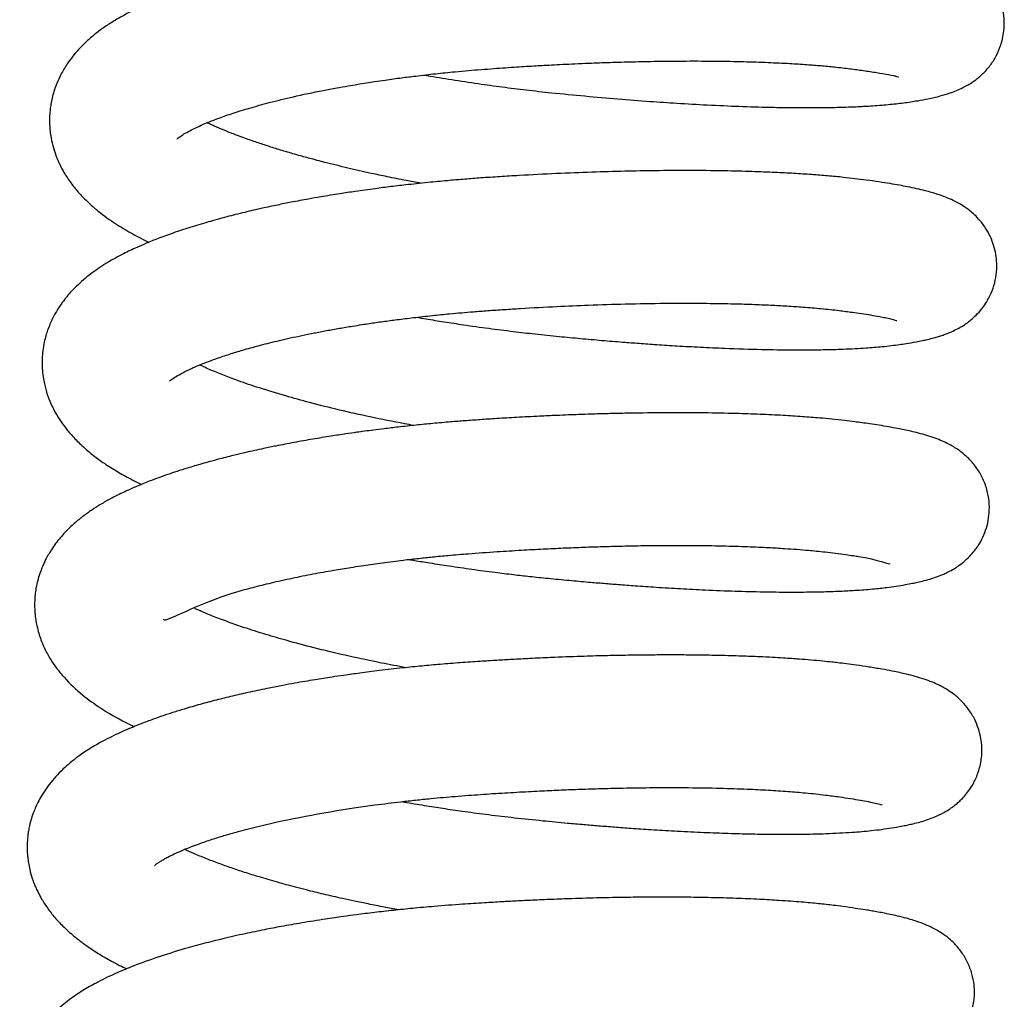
# Model space of a CAD drawing. Header units: inches. Extents: x 53216 to 117387, y -66787 to -22834.
# Tile 119 of 256: x 60648.35 to 60650.94, y -30115.61 to -30113.04. Entities that reach past the tile are written whole.
import ezdxf

# ---------------------------------------------------------------- set-up
doc = ezdxf.new("R2010")
doc.units = ezdxf.units.IN
doc.header["$MEASUREMENT"] = 0
doc.layers.add('FAKRO LOFT LADDERS', color=7, linetype='Continuous')

msp = doc.modelspace()

# ---------------------------------------------------------------- linework, layer by layer
at = {"layer": 'FAKRO LOFT LADDERS', "color": 7, "linetype": 'Continuous'}
for points, knots in [([(60649.4108, -30113.1854), (60649.4134, -30113.1858), (60649.4375, -30113.19), (60649.4846, -30113.1977), (60649.5507, -30113.2076), (60649.616, -30113.2166), (60649.6803, -30113.2246), (60649.753, -30113.2327), (60649.8336, -30113.2405), (60649.9201, -30113.248), (60650.0008, -30113.2543), (60650.0794, -30113.2595), (60650.1582, -30113.264), (60650.2397, -30113.2677), (60650.3104, -30113.2698), (60650.3686, -30113.2708), (60650.4134, -30113.2711), (60650.4508, -30113.2709), (60650.479, -30113.2705), (60650.5007, -30113.27), (60650.5224, -30113.2694), (60650.5504, -30113.2683), (60650.5885, -30113.2663), (60650.63, -30113.263), (60650.6718, -30113.2584), (60650.7053, -30113.2534), (60650.7387, -30113.2472), (60650.7645, -30113.2412), (60650.7896, -30113.2339), (60650.8098, -30113.2263), (60650.825, -30113.2195), (60650.8417, -30113.2106), (60650.8592, -30113.1992), (60650.8788, -30113.1831), (60650.8987, -30113.161), (60650.9148, -30113.1359), (60650.9252, -30113.1119), (60650.9316, -30113.0894), (60650.935, -30113.0688), (60650.936, -30113.0423), (60650.9329, -30113.0156), (60650.9255, -30112.9896), (60650.9165, -30112.9687), (60650.9053, -30112.9493), (60650.8932, -30112.9335), (60650.8834, -30112.9227), (60650.8744, -30112.914), (60650.8659, -30112.9068), (60650.8556, -30112.8988), (60650.8418, -30112.8896), (60650.8258, -30112.8808), (60650.8094, -30112.8733), (60650.7942, -30112.8674), (60650.7804, -30112.8626), (60650.769, -30112.8591), (60650.7558, -30112.8553), (60650.739, -30112.851), (60650.7172, -30112.846), (60650.6925, -30112.8411), (60650.6745, -30112.8378), (60650.6629, -30112.8358), (60650.6563, -30112.8347), (60650.6482, -30112.8334), (60650.6367, -30112.8316), (60650.6221, -30112.8294), (60650.608, -30112.8273), (60650.5929, -30112.8252), (60650.5739, -30112.8227), (60650.5466, -30112.8195), (60650.5151, -30112.8163), (60650.4834, -30112.8134), (60650.454, -30112.8111), (60650.4257, -30112.8092), (60650.3928, -30112.8071), (60650.3528, -30112.8051), (60650.3034, -30112.8031), (60650.2464, -30112.8015), (60650.1823, -30112.8004), (60650.1163, -30112.8), (60650.0549, -30112.8004), (60650.0021, -30112.8011), (60649.9553, -30112.802), (60649.9109, -30112.8032), (60649.8677, -30112.8045), (60649.8276, -30112.806), (60649.7906, -30112.8076), (60649.7507, -30112.8094), (60649.701, -30112.812), (60649.642, -30112.8155), (60649.5771, -30112.8197), (60649.5161, -30112.8245), (60649.4606, -30112.8295), (60649.4125, -30112.8344), (60649.3688, -30112.8393), (60649.3316, -30112.8438), (60649.3017, -30112.8477), (60649.2741, -30112.8515), (60649.2402, -30112.8563), (60649.1988, -30112.8626), (60649.1555, -30112.8698), (60649.1167, -30112.8767), (60649.0755, -30112.8845), (60649.0301, -30112.8937), (60648.9777, -30112.9053), (60648.922, -30112.9189), (60648.8716, -30112.9325), (60648.8281, -30112.9454), (60648.7965, -30112.9555), (60648.7712, -30112.9642), (60648.7511, -30112.9714), (60648.7303, -30112.9792), (60648.7075, -30112.9883), (60648.6845, -30112.998), (60648.6632, -30113.0077), (60648.6412, -30113.0183), (60648.6165, -30113.0313), (60648.5906, -30113.0465), (60648.5669, -30113.0623), (60648.5447, -30113.079), (60648.5236, -30113.0971), (60648.5044, -30113.1163), (60648.487, -30113.1367), (60648.4723, -30113.1567), (60648.4569, -30113.1823), (60648.4441, -30113.2102), (60648.4358, -30113.2352), (60648.431, -30113.2572), (60648.4283, -30113.2743), (60648.4266, -30113.2938), (60648.4266, -30113.3138), (60648.428, -30113.3331), (60648.431, -30113.3535), (60648.4362, -30113.3758), (60648.4435, -30113.3973), (60648.452, -30113.4175), (60648.4637, -30113.4403), (60648.4797, -30113.4651), (60648.4987, -30113.4893), (60648.5174, -30113.5094), (60648.5354, -30113.5265), (60648.5636, -30113.5504), (60648.5968, -30113.5741), (60648.6403, -30113.6003), (60648.6701, -30113.6158), (60648.6866, -30113.6238), (60648.6881, -30113.6245)], [0.26921023, 0.26921023, 0.26921023, 0.26921023, 0.26922391, 0.26934017, 0.26946255, 0.26957344, 0.26968375, 0.26980026, 0.26995488, 0.27010851, 0.2702614, 0.27039332, 0.27054505, 0.27071164, 0.27087717, 0.27098602, 0.27109286, 0.27118369, 0.27125286, 0.27130226, 0.27134885, 0.27142144, 0.27152738, 0.2716686, 0.27179759, 0.27193214, 0.27203409, 0.27217286, 0.27228795, 0.27235425, 0.2724181, 0.27246659, 0.27252282, 0.27259166, 0.27265619, 0.27271628, 0.27277414, 0.27280996, 0.27285346, 0.27289927, 0.27295566, 0.27301019, 0.27305264, 0.27310086, 0.27314289, 0.27317711, 0.27320425, 0.27322956, 0.27325948, 0.27330818, 0.2733716, 0.27344177, 0.27350444, 0.2735649, 0.27361929, 0.27366427, 0.27372554, 0.27383385, 0.27392871, 0.27400534, 0.27402718, 0.27404705, 0.27407018, 0.27410753, 0.27415925, 0.27420755, 0.27423549, 0.27429288, 0.27437008, 0.27446013, 0.2745398, 0.27460761, 0.27467282, 0.27473896, 0.27483352, 0.27493803, 0.27505539, 0.27518552, 0.27531958, 0.27543467, 0.27552952, 0.27560972, 0.27568885, 0.27576743, 0.27583947, 0.27590071, 0.27596169, 0.27604867, 0.27616059, 0.27626916, 0.27638741, 0.27648074, 0.27656293, 0.27664374, 0.27671526, 0.27676598, 0.27680772, 0.27686782, 0.2769549, 0.2770421, 0.27711773, 0.27718319, 0.27728907, 0.27739611, 0.27751548, 0.27765636, 0.27774531, 0.27783132, 0.27789403, 0.2779442, 0.27799353, 0.27806449, 0.27813896, 0.27819574, 0.27825945, 0.27834576, 0.27843585, 0.27852087, 0.27859396, 0.2786791, 0.27876487, 0.27883144, 0.27890434, 0.27899203, 0.27906158, 0.27915655, 0.27920013, 0.27923934, 0.27929269, 0.27935307, 0.27939624, 0.27944435, 0.27951573, 0.27957896, 0.27962703, 0.27969583, 0.27979154, 0.27987768, 0.27996129, 0.28003324, 0.28010363, 0.28026912, 0.28039591, 0.28052802, 0.2805411, 0.2805411, 0.2805411, 0.2805411]), ([(60648.7616, -30113.3532), (60648.7616, -30113.3533), (60648.762, -30113.3528), (60648.7656, -30113.3495), (60648.7768, -30113.3419), (60648.7897, -30113.3345), (60648.8121, -30113.323), (60648.8386, -30113.3113), (60648.8726, -30113.298), (60648.9094, -30113.2852), (60648.9533, -30113.2716), (60649.0057, -30113.2571), (60649.0698, -30113.2414), (60649.1302, -30113.2287), (60649.1792, -30113.2195), (60649.2094, -30113.2141), (60649.2356, -30113.2097), (60649.2587, -30113.206), (60649.2828, -30113.2023), (60649.3136, -30113.1977), (60649.3497, -30113.1928), (60649.3856, -30113.1883), (60649.4154, -30113.1848), (60649.4412, -30113.1819), (60649.4667, -30113.1792), (60649.4954, -30113.1764), (60649.538, -30113.1725), (60649.5921, -30113.1683), (60649.6516, -30113.1642), (60649.7022, -30113.1611), (60649.7426, -30113.1589), (60649.7764, -30113.1571), (60649.809, -30113.1556), (60649.8504, -30113.1538), (60649.9008, -30113.152), (60649.9612, -30113.1503), (60650.0283, -30113.1489), (60650.1025, -30113.1483), (60650.1784, -30113.1486), (60650.2501, -30113.1499), (60650.3143, -30113.1521), (60650.3695, -30113.1547), (60650.4152, -30113.1576), (60650.4546, -30113.1607), (60650.4925, -30113.1643), (60650.5299, -30113.1686), (60650.5671, -30113.1736), (60650.602, -30113.1789), (60650.6313, -30113.1842), (60650.6648, -30113.191), (60650.6567, -30113.1915), (60650.6474, -30113.1877)], [0.722002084, 0.722002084, 0.722002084, 0.722002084, 0.722056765, 0.722172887, 0.722276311, 0.722390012, 0.722489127, 0.72263371, 0.722750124, 0.722876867, 0.723008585, 0.723152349, 0.723315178, 0.723502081, 0.723581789, 0.723647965, 0.723702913, 0.723752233, 0.723796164, 0.723855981, 0.723945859, 0.724019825, 0.724073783, 0.724124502, 0.724173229, 0.724225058, 0.724293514, 0.7244223, 0.724538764, 0.724636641, 0.72471346, 0.724770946, 0.724831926, 0.724902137, 0.725011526, 0.725126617, 0.725259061, 0.725415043, 0.725584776, 0.725744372, 0.725895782, 0.726037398, 0.726157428, 0.72625941, 0.726369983, 0.726502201, 0.726628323, 0.726770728, 0.726921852, 0.727068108, 0.727312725, 0.727312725, 0.727312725, 0.727312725]), ([(60649.4026, -30113.4696), (60649.3895, -30113.4672), (60649.3598, -30113.4617), (60649.3161, -30113.4529), (60649.2754, -30113.4443), (60649.241, -30113.4367), (60649.2105, -30113.4296), (60649.1803, -30113.4224), (60649.1534, -30113.4156), (60649.133, -30113.4103), (60649.1121, -30113.4048), (60649.0835, -30113.397), (60649.0477, -30113.3866), (60649.0121, -30113.3757), (60648.9794, -30113.3651), (60648.9488, -30113.3545), (60648.9197, -30113.3439), (60648.8827, -30113.3295), (60648.8568, -30113.3184), (60648.8415, -30113.3111), (60648.8405, -30113.3107)], [0.718979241, 0.718979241, 0.718979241, 0.718979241, 0.719058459, 0.719160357, 0.719249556, 0.719315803, 0.719382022, 0.719449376, 0.71951799, 0.719565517, 0.719591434, 0.719671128, 0.719768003, 0.719858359, 0.719949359, 0.720036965, 0.720122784, 0.720216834, 0.720399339, 0.720412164, 0.720412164, 0.720412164, 0.720412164]), ([(60649.3914, -30113.8215), (60649.3996, -30113.8229), (60649.4235, -30113.827), (60649.4644, -30113.8336), (60649.5194, -30113.842), (60649.58, -30113.8505), (60649.6428, -30113.8585), (60649.7045, -30113.8656), (60649.7636, -30113.8717), (60649.8222, -30113.8772), (60649.8781, -30113.8822), (60649.9295, -30113.8864), (60649.9775, -30113.89), (60650.0253, -30113.8933), (60650.0791, -30113.8968), (60650.139, -30113.9001), (60650.2138, -30113.9035), (60650.2951, -30113.9061), (60650.3749, -30113.9073), (60650.4291, -30113.9071), (60650.4644, -30113.9065), (60650.4879, -30113.9059), (60650.5145, -30113.9051), (60650.5433, -30113.9038), (60650.5702, -30113.9021), (60650.5936, -30113.9004), (60650.6164, -30113.8984), (60650.6386, -30113.896), (60650.66, -30113.8933), (60650.6811, -30113.8901), (60650.7007, -30113.8867), (60650.7202, -30113.8829), (60650.7351, -30113.8795), (60650.749, -30113.876), (60650.7626, -30113.8721), (60650.7742, -30113.8683), (60650.7856, -30113.8642), (60650.7979, -30113.8591), (60650.8122, -30113.8521), (60650.8251, -30113.8449), (60650.8387, -30113.8356), (60650.8486, -30113.828), (60650.8632, -30113.8148), (60650.8751, -30113.8015), (60650.8893, -30113.7819), (60650.9014, -30113.7593), (60650.911, -30113.7313), (60650.916, -30113.7023), (60650.9162, -30113.675), (60650.9126, -30113.6496), (60650.9067, -30113.6283), (60650.8981, -30113.6071), (60650.8857, -30113.5849), (60650.8704, -30113.5652), (60650.8542, -30113.5494), (60650.8439, -30113.5407), (60650.8297, -30113.5304), (60650.8141, -30113.521), (60650.7968, -30113.5124), (60650.7783, -30113.5047), (60650.7611, -30113.4988), (60650.745, -30113.4939), (60650.7259, -30113.4887), (60650.7057, -30113.4839), (60650.683, -30113.4791), (60650.6597, -30113.4747), (60650.6347, -30113.4704), (60650.6057, -30113.4659), (60650.5748, -30113.4615), (60650.5434, -30113.4575), (60650.5098, -30113.4537), (60650.4721, -30113.4502), (60650.4288, -30113.4467), (60650.3827, -30113.4437), (60650.3306, -30113.441), (60650.27, -30113.4387), (60650.1941, -30113.4368), (60650.1091, -30113.436), (60650.0214, -30113.4365), (60649.9371, -30113.4379), (60649.8505, -30113.4404), (60649.7577, -30113.4441), (60649.6767, -30113.4483), (60649.6103, -30113.4523), (60649.5625, -30113.4555), (60649.5186, -30113.4588), (60649.4746, -30113.4625), (60649.4248, -30113.4672), (60649.3734, -30113.4726), (60649.3248, -30113.4783), (60649.2784, -30113.4842), (60649.2336, -30113.4905), (60649.1947, -30113.4963), (60649.1645, -30113.5012), (60649.137, -30113.5058), (60649.1025, -30113.5118), (60649.0646, -30113.5189), (60649.024, -30113.527), (60648.9831, -30113.5358), (60648.9384, -30113.5461), (60648.8908, -30113.558), (60648.8426, -30113.5713), (60648.7958, -30113.5854), (60648.7521, -30113.5999), (60648.7141, -30113.6138), (60648.6825, -30113.6265), (60648.652, -30113.6398), (60648.6257, -30113.6523), (60648.5997, -30113.666), (60648.5796, -30113.6775), (60648.559, -30113.6905), (60648.5392, -30113.7043), (60648.52, -30113.7194), (60648.4994, -30113.7376), (60648.4815, -30113.756), (60648.4659, -30113.7749), (60648.4536, -30113.7917), (60648.4404, -30113.813), (60648.4295, -30113.8349), (60648.4219, -30113.8546), (60648.4168, -30113.8703), (60648.4123, -30113.8883), (60648.4089, -30113.9083), (60648.4073, -30113.9274), (60648.407, -30113.9445), (60648.4078, -30113.9626), (60648.4101, -30113.9815), (60648.4137, -30113.9994), (60648.419, -30114.0193), (60648.4279, -30114.0444), (60648.4415, -30114.0719), (60648.4565, -30114.0957), (60648.4717, -30114.1162), (60648.489, -30114.1365), (60648.5132, -30114.1606), (60648.5403, -30114.1833), (60648.5721, -30114.2064), (60648.6038, -30114.2264), (60648.6373, -30114.2451), (60648.6589, -30114.2559), (60648.6686, -30114.2606)], [0.28206089, 0.28206089, 0.28206089, 0.28206089, 0.28210504, 0.28218914, 0.28227986, 0.28239646, 0.28250851, 0.28260934, 0.28272011, 0.28281904, 0.28291926, 0.28301819, 0.28309562, 0.28318122, 0.28328187, 0.28339771, 0.28352517, 0.28372444, 0.28390186, 0.2840536, 0.28410917, 0.28416387, 0.28423316, 0.28431822, 0.28439918, 0.28446435, 0.28452916, 0.28460945, 0.28468112, 0.28474354, 0.28484404, 0.28491023, 0.28496648, 0.28503775, 0.28508997, 0.28514025, 0.28518594, 0.2852299, 0.28528675, 0.28534094, 0.2853715, 0.2854044, 0.28544658, 0.2854974, 0.28553516, 0.28559452, 0.2856516, 0.28570762, 0.28576399, 0.285808, 0.28585599, 0.28589198, 0.28594504, 0.28600942, 0.28605432, 0.28609894, 0.28613136, 0.28618423, 0.28626288, 0.28633537, 0.28641528, 0.28648514, 0.28655473, 0.28664925, 0.2867394, 0.28681682, 0.28690227, 0.28699738, 0.28709784, 0.28718028, 0.28726235, 0.28736691, 0.28746901, 0.28757655, 0.28768665, 0.28781583, 0.28796287, 0.28814867, 0.28830915, 0.28845366, 0.28860823, 0.28877146, 0.28894215, 0.28903102, 0.2891179, 0.28919202, 0.28926077, 0.28934993, 0.28945537, 0.28953616, 0.28961285, 0.2897087, 0.28978496, 0.28983261, 0.28988189, 0.2899438, 0.29003466, 0.2901079, 0.29019216, 0.29029076, 0.29039641, 0.29051044, 0.29062685, 0.2907393, 0.2908472, 0.2909359, 0.29100979, 0.29111854, 0.29118634, 0.29125422, 0.29132525, 0.29139678, 0.29146596, 0.29153963, 0.29163678, 0.29169167, 0.29174629, 0.29181296, 0.29189918, 0.29194537, 0.29198322, 0.29203079, 0.29209136, 0.29214312, 0.29218093, 0.29222518, 0.29228511, 0.29233102, 0.2923693, 0.29244998, 0.29254736, 0.29262216, 0.29268869, 0.2927645, 0.29286384, 0.29297974, 0.29308138, 0.29319657, 0.29330586, 0.29339092, 0.29339092, 0.29339092, 0.29339092]), ([(60648.742, -30113.9893), (60648.7422, -30113.9892), (60648.7443, -30113.9871), (60648.7541, -30113.9798), (60648.7709, -30113.97), (60648.7938, -30113.9585), (60648.8258, -30113.9445), (60648.8625, -30113.9306), (60648.903, -30113.9171), (60648.94, -30113.9059), (60648.9823, -30113.8943), (60649.0229, -30113.8842), (60649.0596, -30113.8757), (60649.09, -30113.8692), (60649.1217, -30113.8627), (60649.1545, -30113.8565), (60649.1881, -30113.8504), (60649.2193, -30113.8452), (60649.2456, -30113.841), (60649.2721, -30113.837), (60649.3031, -30113.8326), (60649.3417, -30113.8274), (60649.3848, -30113.8221), (60649.4308, -30113.817), (60649.4732, -30113.8127), (60649.5092, -30113.8095), (60649.5428, -30113.8067), (60649.5801, -30113.8039), (60649.6215, -30113.801), (60649.6821, -30113.7972), (60649.7561, -30113.7931), (60649.8483, -30113.7891), (60649.9437, -30113.7861), (60650.0485, -30113.7844), (60650.1408, -30113.7845), (60650.2162, -30113.7857), (60650.272, -30113.7873), (60650.3208, -30113.7894), (60650.3656, -30113.7918), (60650.41, -30113.7948), (60650.4565, -30113.7987), (60650.4993, -30113.8033), (60650.534, -30113.8079), (60650.5615, -30113.8118), (60650.5857, -30113.8156), (60650.6062, -30113.8193), (60650.6243, -30113.8229), (60650.6376, -30113.8258), (60650.6498, -30113.8291), (60650.6533, -30113.8302), (60650.6536, -30113.8304), (60650.6536, -30113.8304)], [0.709208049, 0.709208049, 0.709208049, 0.709208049, 0.709325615, 0.709469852, 0.709581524, 0.709706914, 0.709827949, 0.710005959, 0.710114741, 0.710221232, 0.710338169, 0.710467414, 0.710537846, 0.710611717, 0.710686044, 0.710760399, 0.710835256, 0.710909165, 0.710962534, 0.711003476, 0.711079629, 0.711154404, 0.71124112, 0.71134031, 0.711428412, 0.711491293, 0.711550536, 0.711623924, 0.711707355, 0.711789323, 0.71197282, 0.712133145, 0.712323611, 0.712534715, 0.71276743, 0.712907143, 0.71303664, 0.713154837, 0.713262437, 0.713379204, 0.713514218, 0.71366653, 0.713788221, 0.713879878, 0.713982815, 0.714095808, 0.714177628, 0.714285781, 0.714392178, 0.714505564, 0.714523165, 0.714523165, 0.714523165, 0.714523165]), ([(60649.3832, -30114.1058), (60649.3753, -30114.1043), (60649.3367, -30114.0971), (60649.271, -30114.0839), (60649.1874, -30114.0652), (60649.1134, -30114.0467), (60649.0427, -30114.0272), (60648.9799, -30114.008), (60648.9137, -30113.9855), (60648.8609, -30113.9648), (60648.8308, -30113.9515), (60648.821, -30113.9468)], [0.706178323, 0.706178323, 0.706178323, 0.706178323, 0.706226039, 0.70641265, 0.706586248, 0.706766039, 0.706916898, 0.707097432, 0.707255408, 0.70748484, 0.707610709, 0.707610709, 0.707610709, 0.707610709]), ([(60649.3718, -30114.4576), (60649.3764, -30114.4584), (60649.3945, -30114.4615), (60649.4293, -30114.4672), (60649.4796, -30114.4751), (60649.5368, -30114.4833), (60649.5933, -30114.4909), (60649.644, -30114.497), (60649.6905, -30114.5023), (60649.7393, -30114.5073), (60649.7909, -30114.5122), (60649.8397, -30114.5166), (60649.8827, -30114.5202), (60649.9237, -30114.5235), (60649.9696, -30114.5269), (60650.0243, -30114.5307), (60650.0859, -30114.5344), (60650.1555, -30114.5379), (60650.2285, -30114.5408), (60650.3017, -30114.5427), (60650.3661, -30114.5434), (60650.4206, -30114.5431), (60650.4655, -30114.5422), (60650.5061, -30114.5407), (60650.5473, -30114.5386), (60650.5819, -30114.5359), (60650.6092, -30114.5332), (60650.6298, -30114.5308), (60650.6523, -30114.5277), (60650.6748, -30114.524), (60650.6928, -30114.5206), (60650.7096, -30114.517), (60650.7258, -30114.5131), (60650.7448, -30114.5078), (60650.761, -30114.5022), (60650.774, -30114.4969), (60650.7856, -30114.4918), (60650.798, -30114.4853), (60650.8083, -30114.4791), (60650.821, -30114.4704), (60650.8321, -30114.4617), (60650.8479, -30114.4464), (60650.8592, -30114.4328), (60650.8716, -30114.4146), (60650.8821, -30114.3944), (60650.8911, -30114.3684), (60650.896, -30114.3416), (60650.8969, -30114.3122), (60650.8925, -30114.2808), (60650.8821, -30114.2496), (60650.8667, -30114.2217), (60650.8505, -30114.2012), (60650.8361, -30114.1868), (60650.8252, -30114.1776), (60650.8098, -30114.1661), (60650.7919, -30114.1555), (60650.7719, -30114.1461), (60650.7528, -30114.1386), (60650.7321, -30114.1318), (60650.7116, -30114.1261), (60650.6909, -30114.1211), (60650.6731, -30114.1172), (60650.6536, -30114.1133), (60650.6319, -30114.1094), (60650.6072, -30114.1052), (60650.5839, -30114.1017), (60650.5625, -30114.0986), (60650.5406, -30114.0956), (60650.5143, -30114.0925), (60650.4836, -30114.0892), (60650.4468, -30114.0858), (60650.4045, -30114.0825), (60650.3526, -30114.0792), (60650.2944, -30114.0764), (60650.2255, -30114.074), (60650.1491, -30114.0726), (60650.0637, -30114.0721), (60649.9917, -30114.0728), (60649.9327, -30114.0738), (60649.891, -30114.0748), (60649.8523, -30114.0759), (60649.8194, -30114.0771), (60649.789, -30114.0782), (60649.7548, -30114.0796), (60649.7093, -30114.0817), (60649.6569, -30114.0844), (60649.6046, -30114.0875), (60649.5593, -30114.0905), (60649.5188, -30114.0934), (60649.4776, -30114.0966), (60649.4347, -30114.1004), (60649.3888, -30114.1049), (60649.346, -30114.1096), (60649.3087, -30114.114), (60649.2793, -30114.1177), (60649.2554, -30114.1208), (60649.2314, -30114.1241), (60649.202, -30114.1283), (60649.1632, -30114.1342), (60649.1177, -30114.1417), (60649.0692, -30114.1504), (60649.0264, -30114.1586), (60648.9922, -30114.1657), (60648.9646, -30114.1717), (60648.938, -30114.1778), (60648.9059, -30114.1854), (60648.868, -30114.195), (60648.8279, -30114.206), (60648.792, -30114.2167), (60648.7624, -30114.2261), (60648.7373, -30114.2345), (60648.713, -30114.2431), (60648.6855, -30114.2535), (60648.6564, -30114.2653), (60648.6306, -30114.2768), (60648.609, -30114.2871), (60648.5877, -30114.2979), (60648.5657, -30114.3101), (60648.5422, -30114.3247), (60648.52, -30114.34), (60648.497, -30114.3582), (60648.4727, -30114.3804), (60648.4483, -30114.4074), (60648.4305, -30114.4329), (60648.4196, -30114.4519), (60648.414, -30114.4629), (60648.409, -30114.4737), (60648.4035, -30114.4874), (60648.398, -30114.5038), (60648.3934, -30114.5215), (60648.3903, -30114.5383), (60648.3881, -30114.5568), (60648.3872, -30114.5769), (60648.388, -30114.5957), (60648.3902, -30114.6158), (60648.3949, -30114.6409), (60648.4041, -30114.6696), (60648.4159, -30114.6965), (60648.4308, -30114.7227), (60648.4456, -30114.7441), (60648.4732, -30114.7777), (60648.5104, -30114.8122), (60648.5642, -30114.8511), (60648.6105, -30114.8777), (60648.6417, -30114.8931), (60648.6492, -30114.8968)], [0.29491072, 0.29491072, 0.29491072, 0.29491072, 0.29493589, 0.29500797, 0.29509714, 0.29520338, 0.29530987, 0.29539442, 0.29546905, 0.29555426, 0.29565077, 0.29574139, 0.29581387, 0.29588169, 0.29596298, 0.29606425, 0.2961851, 0.29631154, 0.29646938, 0.29662649, 0.29677658, 0.29690241, 0.29701517, 0.29711616, 0.29722319, 0.29736105, 0.29742644, 0.29748461, 0.2975672, 0.2976597, 0.29773536, 0.29778701, 0.29786164, 0.2979504, 0.29803008, 0.29806614, 0.29810641, 0.29816099, 0.29819748, 0.29821692, 0.29826763, 0.29831592, 0.29835973, 0.29839203, 0.29844795, 0.29849833, 0.29855091, 0.29860604, 0.29866623, 0.2987335, 0.29879823, 0.29885946, 0.29890186, 0.29893834, 0.29896896, 0.29906036, 0.29912824, 0.29920749, 0.29930441, 0.29940092, 0.29948074, 0.29954972, 0.29961332, 0.29970044, 0.29978397, 0.29986217, 0.29992166, 0.29997671, 0.300051, 0.30014057, 0.30021967, 0.30032979, 0.30044699, 0.30057891, 0.30071214, 0.30087927, 0.3010359, 0.30120271, 0.30127885, 0.30135719, 0.30142743, 0.30148543, 0.30153168, 0.30158764, 0.30166546, 0.30177035, 0.30186141, 0.30193797, 0.30200711, 0.30207315, 0.30215468, 0.30223332, 0.30231735, 0.30238392, 0.3024357, 0.30247817, 0.30251522, 0.30256866, 0.30264184, 0.30273477, 0.30283065, 0.3029266, 0.30299358, 0.30304272, 0.30309928, 0.30316431, 0.30325304, 0.3033537, 0.30344405, 0.30351438, 0.30357623, 0.30363867, 0.30370834, 0.30380305, 0.30388918, 0.30394216, 0.30400528, 0.30409228, 0.3041624, 0.30424411, 0.30432854, 0.30442007, 0.30453089, 0.30464125, 0.30468101, 0.30471231, 0.30474196, 0.30477804, 0.30483086, 0.30487968, 0.30492293, 0.30496582, 0.30502534, 0.30507998, 0.30511315, 0.30518434, 0.3052842, 0.30534946, 0.30543448, 0.30551114, 0.30560037, 0.30579924, 0.30596494, 0.30617614, 0.30624204, 0.30624204, 0.30624204, 0.30624204]), ([(60648.7254, -30114.6138), (60648.7256, -30114.6169), (60648.7377, -30114.6184), (60648.8475, -30114.5611), (60648.9669, -30114.5293), (60649.0166, -30114.517), (60649.0698, -30114.5052), (60649.1245, -30114.4944), (60649.1759, -30114.4852), (60649.2184, -30114.4783), (60649.2589, -30114.4721), (60649.3027, -30114.466), (60649.3512, -30114.4598), (60649.3956, -30114.4548), (60649.435, -30114.4506), (60649.4784, -30114.4465), (60649.5347, -30114.4418), (60649.5989, -30114.4373), (60649.6645, -30114.4331), (60649.7225, -30114.43), (60649.7773, -30114.4274), (60649.8297, -30114.4253), (60649.8794, -30114.4236), (60649.9293, -30114.4223), (60649.9843, -30114.4212), (60650.0488, -30114.4206), (60650.1211, -30114.4206), (60650.1938, -30114.4217), (60650.2595, -30114.4236), (60650.3134, -30114.426), (60650.356, -30114.4285), (60650.3909, -30114.4309), (60650.4185, -30114.4332), (60650.4432, -30114.4355), (60650.467, -30114.438), (60650.4931, -30114.4411), (60650.5176, -30114.4444), (60650.5375, -30114.4473), (60650.5969, -30114.4561), (60650.6389, -30114.472), (60650.6352, -30114.4682)], [0.696385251, 0.696385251, 0.696385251, 0.696385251, 0.696653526, 0.697398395, 0.697522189, 0.697648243, 0.69778324, 0.697909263, 0.698028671, 0.698124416, 0.698183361, 0.698284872, 0.698396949, 0.69847869, 0.698549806, 0.698630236, 0.698733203, 0.698877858, 0.699000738, 0.699110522, 0.699212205, 0.699317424, 0.699415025, 0.699503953, 0.699613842, 0.69974632, 0.699901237, 0.700072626, 0.700227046, 0.700358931, 0.700468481, 0.700557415, 0.700644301, 0.700705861, 0.700780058, 0.700869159, 0.700967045, 0.701044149, 0.701098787, 0.701691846, 0.701691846, 0.701691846, 0.701691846]), ([(60649.3635, -30114.7418), (60649.3418, -30114.7379), (60649.291, -30114.7281), (60649.2129, -30114.7117), (60649.1322, -30114.6926), (60649.062, -30114.6742), (60648.9996, -30114.6562), (60648.9484, -30114.6401), (60648.9025, -30114.6243), (60648.8644, -30114.61), (60648.833, -30114.5971), (60648.8155, -30114.5894), (60648.8088, -30114.5863), (60648.8087, -30114.5863)], [0.693364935, 0.693364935, 0.693364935, 0.693364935, 0.693496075, 0.693675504, 0.693857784, 0.694029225, 0.694167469, 0.694323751, 0.694439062, 0.694565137, 0.694682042, 0.694765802, 0.694766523, 0.694766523, 0.694766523, 0.694766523]), ([(60649.3521, -30115.0936), (60649.3564, -30115.0944), (60649.3783, -30115.0981), (60649.4164, -30115.1044), (60649.4677, -30115.1123), (60649.5219, -30115.1201), (60649.5825, -30115.1281), (60649.6507, -30115.1362), (60649.7198, -30115.1435), (60649.7806, -30115.1492), (60649.8294, -30115.1535), (60649.8705, -30115.1569), (60649.912, -30115.1602), (60649.9578, -30115.1636), (60650.0106, -30115.1671), (60650.0719, -30115.1708), (60650.1376, -30115.1741), (60650.2018, -30115.1766), (60650.2599, -30115.1782), (60650.3085, -30115.1791), (60650.349, -30115.1794), (60650.3822, -30115.1793), (60650.4115, -30115.1789), (60650.4395, -30115.1784), (60650.4698, -30115.1775), (60650.5024, -30115.176), (60650.5335, -30115.1742), (60650.561, -30115.1721), (60650.5875, -30115.1695), (60650.6138, -30115.1665), (60650.6407, -30115.1625), (60650.6619, -30115.1589), (60650.6795, -30115.1553), (60650.6937, -30115.1522), (60650.7093, -30115.1484), (60650.7261, -30115.1435), (60650.7427, -30115.1378), (60650.7605, -30115.1306), (60650.7775, -30115.122), (60650.7903, -30115.1141), (60650.7987, -30115.1083), (60650.807, -30115.102), (60650.8161, -30115.0943), (60650.8261, -30115.0846), (60650.837, -30115.0722), (60650.8497, -30115.0547), (60650.8627, -30115.0307), (60650.8732, -30114.9993), (60650.8779, -30114.9642), (60650.8755, -30114.9309), (60650.8685, -30114.9023), (60650.8575, -30114.8756), (60650.843, -30114.852), (60650.8271, -30114.8332), (60650.8144, -30114.821), (60650.8023, -30114.8111), (60650.7854, -30114.7991), (60650.7661, -30114.7884), (60650.7449, -30114.7791), (60650.724, -30114.7715), (60650.7024, -30114.765), (60650.6806, -30114.7594), (60650.6607, -30114.7548), (60650.6392, -30114.7504), (60650.6126, -30114.7454), (60650.5814, -30114.7403), (60650.55, -30114.7357), (60650.5225, -30114.7319), (60650.5005, -30114.7292), (60650.4799, -30114.727), (60650.4567, -30114.7246), (60650.4284, -30114.722), (60650.4006, -30114.7198), (60650.3761, -30114.718), (60650.3529, -30114.7165), (60650.3251, -30114.7149), (60650.2888, -30114.7131), (60650.2428, -30114.7113), (60650.1892, -30114.7098), (60650.1342, -30114.7088), (60650.0826, -30114.7084), (60650.036, -30114.7084), (60649.9892, -30114.7087), (60649.94, -30114.7094), (60649.8835, -30114.7105), (60649.818, -30114.7124), (60649.7521, -30114.7149), (60649.6915, -30114.7177), (60649.6445, -30114.7202), (60649.6009, -30114.7227), (60649.5555, -30114.7255), (60649.5058, -30114.7289), (60649.4548, -30114.733), (60649.4045, -30114.7375), (60649.3509, -30114.7429), (60649.2964, -30114.7491), (60649.2447, -30114.7557), (60649.2034, -30114.7614), (60649.1643, -30114.7671), (60649.1211, -30114.7739), (60649.0782, -30114.7813), (60649.0382, -30114.7887), (60648.9986, -30114.7964), (60648.9545, -30114.8056), (60648.908, -30114.8162), (60648.8642, -30114.827), (60648.8218, -30114.8383), (60648.7837, -30114.8493), (60648.7516, -30114.8593), (60648.7245, -30114.8682), (60648.6968, -30114.878), (60648.6624, -30114.8908), (60648.628, -30114.9051), (60648.5969, -30114.9195), (60648.5706, -30114.9327), (60648.5423, -30114.9483), (60648.508, -30114.9702), (60648.4705, -30114.9992), (60648.4403, -30115.0298), (60648.4192, -30115.057), (60648.4064, -30115.0765), (60648.3965, -30115.0946), (60648.3893, -30115.11), (60648.3831, -30115.1256), (60648.3777, -30115.1422), (60648.3735, -30115.159), (60648.3709, -30115.1736), (60648.3692, -30115.1869), (60648.3679, -30115.2033), (60648.3678, -30115.2214), (60648.3691, -30115.2394), (60648.3713, -30115.2557), (60648.375, -30115.2742), (60648.3804, -30115.2932), (60648.3864, -30115.3094), (60648.3918, -30115.3222), (60648.3975, -30115.3341), (60648.4054, -30115.3487), (60648.4137, -30115.362), (60648.4248, -30115.3784), (60648.4413, -30115.3993), (60648.4657, -30115.425), (60648.4945, -30115.4504), (60648.5257, -30115.4737), (60648.5539, -30115.4919), (60648.5763, -30115.5051), (60648.5924, -30115.5139), (60648.6081, -30115.5223), (60648.6201, -30115.5283), (60648.6279, -30115.532), (60648.6295, -30115.5328)], [0.30776087, 0.30776087, 0.30776087, 0.30776087, 0.30778404, 0.30787878, 0.30796453, 0.30805614, 0.30816503, 0.30828325, 0.30841369, 0.30852809, 0.30860413, 0.30867395, 0.30874859, 0.30882883, 0.30892527, 0.30904176, 0.30917674, 0.30930859, 0.30943059, 0.30954246, 0.30962787, 0.30970617, 0.30977735, 0.30984182, 0.30991715, 0.31001259, 0.31010686, 0.31018535, 0.31026173, 0.31035367, 0.31044703, 0.31054593, 0.31060385, 0.31065588, 0.31072748, 0.31080435, 0.31087292, 0.31093558, 0.31101836, 0.31104967, 0.3110705, 0.31109917, 0.3111284, 0.31115857, 0.31119474, 0.3112362, 0.31129412, 0.31135803, 0.31142904, 0.31149649, 0.31154933, 0.31160015, 0.3116649, 0.31172364, 0.31175953, 0.31179428, 0.31183931, 0.3119337, 0.31200696, 0.31210041, 0.31220424, 0.31229797, 0.31236935, 0.31244364, 0.3125441, 0.31265761, 0.31275755, 0.31283478, 0.3128973, 0.31293962, 0.3130002, 0.31307933, 0.31315369, 0.31320196, 0.31325203, 0.31331482, 0.3133905, 0.31349228, 0.31360917, 0.31372052, 0.31382024, 0.31390819, 0.3139843, 0.3140813, 0.31417864, 0.31429036, 0.3144315, 0.31452645, 0.31460777, 0.31467694, 0.31475371, 0.31484468, 0.31493681, 0.31502165, 0.31511077, 0.31522226, 0.31531537, 0.31539319, 0.31545108, 0.31553533, 0.31563908, 0.31570075, 0.31577343, 0.31587839, 0.31597654, 0.31607031, 0.31616853, 0.31626834, 0.31634335, 0.31640714, 0.3164764, 0.31656359, 0.31668996, 0.31677566, 0.3168512, 0.31694075, 0.31705569, 0.31720498, 0.31735784, 0.31742761, 0.3174974, 0.31755282, 0.31759738, 0.31763542, 0.3176872, 0.31773636, 0.31777237, 0.31780405, 0.31784127, 0.31790125, 0.31794593, 0.31798274, 0.31803159, 0.31809561, 0.31814106, 0.318171, 0.31820895, 0.31826011, 0.31830349, 0.31833783, 0.31843013, 0.3185331, 0.3186486, 0.31876647, 0.3188734, 0.31893351, 0.31898469, 0.31902403, 0.31907847, 0.31909238, 0.31909238, 0.31909238, 0.31909238]), ([(60648.7028, -30115.2616), (60648.7028, -30115.2616), (60648.7032, -30115.2611), (60648.7055, -30115.259), (60648.7108, -30115.2551), (60648.718, -30115.2503), (60648.7271, -30115.245), (60648.7389, -30115.2386), (60648.7561, -30115.2301), (60648.7824, -30115.2185), (60648.8161, -30115.2054), (60648.8519, -30115.1931), (60648.8859, -30115.1825), (60648.927, -30115.1707), (60649.0314, -30115.1438), (60649.1556, -30115.12), (60649.2766, -30115.103), (60649.3159, -30115.0979), (60649.3514, -30115.0936), (60649.3888, -30115.0895), (60649.4262, -30115.0857), (60649.461, -30115.0824), (60649.4942, -30115.0796), (60649.5372, -30115.0763), (60649.5911, -30115.0726), (60649.6537, -30115.0687), (60649.7117, -30115.0656), (60649.7653, -30115.0632), (60649.8166, -30115.0611), (60649.873, -30115.0593), (60649.9395, -30115.0577), (60650.0192, -30115.0566), (60650.1047, -30115.0567), (60650.1871, -30115.058), (60650.2568, -30115.0603), (60650.316, -30115.0633), (60650.3672, -30115.0666), (60650.4177, -30115.0709), (60650.4629, -30115.0757), (60650.5016, -30115.0809), (60650.5322, -30115.0855), (60650.5575, -30115.0897), (60650.5799, -30115.0939), (60650.5985, -30115.098), (60650.6119, -30115.1016), (60650.6146, -30115.1025), (60650.6145, -30115.1025)], [0.683545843, 0.683545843, 0.683545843, 0.683545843, 0.683600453, 0.683675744, 0.68375407, 0.683829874, 0.683899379, 0.683963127, 0.68404944, 0.684166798, 0.684318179, 0.684429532, 0.684525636, 0.684632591, 0.684780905, 0.685360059, 0.685462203, 0.68553215, 0.685599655, 0.685676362, 0.685754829, 0.685820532, 0.685880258, 0.68594836, 0.686069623, 0.686191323, 0.686307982, 0.686404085, 0.686501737, 0.686606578, 0.686735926, 0.686898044, 0.687093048, 0.687277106, 0.687446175, 0.68758503, 0.687721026, 0.687856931, 0.688022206, 0.688154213, 0.688268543, 0.688384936, 0.688495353, 0.688617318, 0.688761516, 0.688869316, 0.688869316, 0.688869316, 0.688869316]), ([(60649.3438, -30115.3779), (60649.3311, -30115.3756), (60649.3043, -30115.3705), (60649.2658, -30115.3629), (60649.2294, -30115.3553), (60649.1902, -30115.3468), (60649.1478, -30115.337), (60649.1066, -30115.327), (60649.066, -30115.3165), (60649.0242, -30115.3051), (60648.9798, -30115.2922), (60648.9399, -30115.2797), (60648.9041, -30115.2677), (60648.87, -30115.2556), (60648.8367, -30115.2428), (60648.807, -30115.2305), (60648.7892, -30115.2224), (60648.7817, -30115.2189)], [0.680521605, 0.680521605, 0.680521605, 0.680521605, 0.68059832, 0.680684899, 0.680759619, 0.680827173, 0.680935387, 0.681037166, 0.681104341, 0.681217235, 0.681336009, 0.681439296, 0.681536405, 0.681636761, 0.681744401, 0.681856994, 0.681952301, 0.681952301, 0.681952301, 0.681952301]), ([(60649.3334, -30115.7299), (60649.349, -30115.7326), (60649.3837, -30115.7384), (60649.433, -30115.7461), (60649.4802, -30115.753), (60649.5212, -30115.7587), (60649.5632, -30115.7641), (60649.6096, -30115.7698), (60649.6618, -30115.7756), (60649.7142, -30115.7809), (60649.7606, -30115.7852), (60649.7995, -30115.7887), (60649.8368, -30115.7919), (60649.878, -30115.7952), (60649.9238, -30115.7986), (60649.9793, -30115.8025), (60650.0426, -30115.8063), (60650.1145, -30115.81), (60650.1889, -30115.813), (60650.2587, -30115.8148), (60650.3186, -30115.8155), (60650.3647, -30115.8154), (60650.4005, -30115.8149), (60650.4294, -30115.8142), (60650.4568, -30115.8133), (60650.4899, -30115.8118), (60650.5293, -30115.8093), (60650.5708, -30115.8055), (60650.6065, -30115.8009), (60650.6345, -30115.7963), (60650.6541, -30115.7927), (60650.6725, -30115.7887), (60650.6901, -30115.7844), (60650.7097, -30115.7786), (60650.727, -30115.7725), (60650.7453, -30115.7646), (60650.7592, -30115.7573), (60650.7747, -30115.7478), (60650.7923, -30115.7346), (60650.8114, -30115.7161), (60650.8269, -30115.6958), (60650.8386, -30115.6753), (60650.8477, -30115.654), (60650.8532, -30115.6342), (60650.8565, -30115.6134), (60650.8575, -30115.5941), (60650.8562, -30115.5714), (60650.8511, -30115.5447), (60650.8398, -30115.5153), (60650.8241, -30115.4888), (60650.8059, -30115.4674), (60650.7922, -30115.4548), (60650.7808, -30115.4457), (60650.7644, -30115.4343), (60650.7441, -30115.4233), (60650.7215, -30115.4136), (60650.6994, -30115.406), (60650.6777, -30115.3997), (60650.6572, -30115.3945), (60650.6365, -30115.3899), (60650.6178, -30115.3862), (60650.6011, -30115.383), (60650.5854, -30115.3803), (60650.5671, -30115.3773), (60650.543, -30115.3736), (60650.5151, -30115.3696), (60650.489, -30115.3663), (60650.4675, -30115.3638), (60650.4471, -30115.3617), (60650.4253, -30115.3596), (60650.4013, -30115.3575), (60650.3741, -30115.3553), (60650.3381, -30115.3529), (60650.2904, -30115.3501), (60650.2305, -30115.3476), (60650.1675, -30115.3458), (60650.1077, -30115.3448), (60650.0519, -30115.3444), (60649.9966, -30115.3445), (60649.9369, -30115.3452), (60649.871, -30115.3464), (60649.8066, -30115.3483), (60649.7473, -30115.3504), (60649.6984, -30115.3525), (60649.6549, -30115.3547), (60649.6127, -30115.3569), (60649.5656, -30115.3597), (60649.5063, -30115.3635), (60649.4431, -30115.3683), (60649.3829, -30115.3738), (60649.3303, -30115.3791), (60649.281, -30115.3847), (60649.2372, -30115.3902), (60649.1943, -30115.396), (60649.146, -30115.403), (60649.0915, -30115.4117), (60649.0381, -30115.421), (60648.9886, -30115.4305), (60648.9369, -30115.4412), (60648.884, -30115.4533), (60648.8305, -30115.4667), (60648.773, -30115.4825), (60648.7103, -30115.502), (60648.6523, -30115.523), (60648.5999, -30115.5447), (60648.5578, -30115.5648), (60648.5177, -30115.5872), (60648.4813, -30115.6113), (60648.451, -30115.636), (60648.4253, -30115.6614), (60648.4047, -30115.6856), (60648.3868, -30115.7121), (60648.3733, -30115.7377), (60648.3618, -30115.7653), (60648.3546, -30115.7909), (60648.3507, -30115.8134), (60648.3489, -30115.8302), (60648.3481, -30115.8488), (60648.3488, -30115.8679), (60648.351, -30115.8874), (60648.3545, -30115.9062), (60648.3598, -30115.9259), (60648.3671, -30115.9467), (60648.3778, -30115.9707), (60648.3918, -30115.9951), (60648.4072, -30116.0171), (60648.4228, -30116.0363), (60648.4407, -30116.0554), (60648.4609, -30116.0743), (60648.4836, -30116.093), (60648.5066, -30116.1098), (60648.5316, -30116.1263), (60648.5576, -30116.1418), (60648.5846, -30116.1564), (60648.6022, -30116.1652), (60648.6097, -30116.1688)], [0.320613, 0.320613, 0.320613, 0.320613, 0.32069665, 0.32079925, 0.32087514, 0.32094631, 0.32101519, 0.32109562, 0.32118994, 0.32128916, 0.32137128, 0.32143512, 0.32149623, 0.32157107, 0.32165766, 0.32174587, 0.32187861, 0.32201493, 0.32216447, 0.32232758, 0.3224577, 0.32256608, 0.32265218, 0.32272191, 0.32278628, 0.32286895, 0.32299274, 0.32312825, 0.32325726, 0.32335436, 0.3234399, 0.32349551, 0.32357947, 0.32366927, 0.32374649, 0.32380216, 0.32386293, 0.3239049, 0.32396532, 0.32402607, 0.32408719, 0.32412589, 0.32416888, 0.32421654, 0.32425305, 0.32429038, 0.32432706, 0.32438399, 0.32444769, 0.3245114, 0.32457558, 0.32462255, 0.32465318, 0.32468987, 0.32479228, 0.32487499, 0.32498141, 0.32506525, 0.32516393, 0.325242, 0.32531374, 0.32537476, 0.3254256, 0.32547569, 0.32555668, 0.32565563, 0.32572373, 0.32577696, 0.32583035, 0.32588501, 0.32594458, 0.32600948, 0.32608207, 0.32619844, 0.32633221, 0.32646834, 0.32658664, 0.32668669, 0.32679058, 0.32689885, 0.32701697, 0.3271484, 0.32724295, 0.32733046, 0.32740533, 0.32747072, 0.32755092, 0.32765075, 0.32778061, 0.32788165, 0.32796973, 0.3280606, 0.32814667, 0.3282096, 0.32829737, 0.32841614, 0.32852165, 0.32860979, 0.32871416, 0.32884042, 0.32895055, 0.32907091, 0.32924299, 0.32941697, 0.3295392, 0.32969903, 0.32981307, 0.32993668, 0.33007962, 0.33015656, 0.33025113, 0.33035144, 0.33042186, 0.33049043, 0.33059143, 0.33063263, 0.33066993, 0.33072354, 0.33077871, 0.33081951, 0.3308774, 0.33093159, 0.33098215, 0.33105537, 0.33114823, 0.33121653, 0.33128614, 0.33136201, 0.33144583, 0.33152918, 0.33161875, 0.33169492, 0.33178344, 0.3318752, 0.3319416, 0.3319416, 0.3319416, 0.3319416])]:
    msp.add_open_spline(points, degree=3, knots=knots, dxfattribs=at)

doc.saveas('drawing.dxf')
